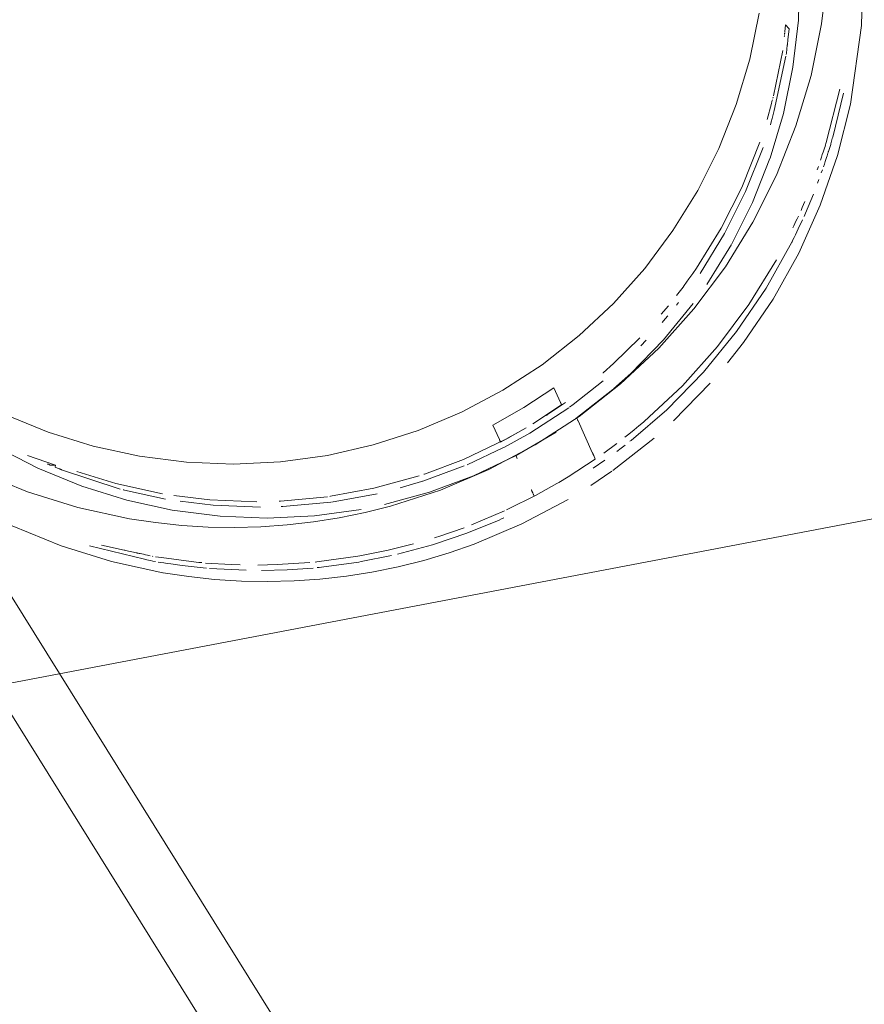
# Model space of a CAD drawing. Extents: x 3503739 to 3504470, y 5375172 to 5375561.
# Tile 50 of 142: x 3504138.911 to 3504139.029, y 5375390.009 to 5375390.146. Entities that reach past the tile are written whole.
import ezdxf

# ---------------------------------------------------------------- set-up
doc = ezdxf.new("R2010")
doc.units = 0
doc.header["$MEASUREMENT"] = 0
doc.layers.add('BHM_WA', color=7, linetype='Continuous')

msp = doc.modelspace()

# ---------------------------------------------------------------- linework, layer by layer
at = {"layer": 'BHM_WA', "color": 254, "linetype": 'Continuous', "lineweight": 9}
for p, q in [((3504139.01833, 5375390.14466), (3504139.01844, 5375390.14564)), ((3504139.01844, 5375390.14564), (3504139.01894, 5375390.1451)), ((3504139.01825, 5375390.14397), (3504139.01826, 5375390.14406)), ((3504139.01826, 5375390.14406), (3504139.01827, 5375390.14415)), ((3504139.01829, 5375390.14431), (3504139.0183, 5375390.14438)), ((3504139.0183, 5375390.14444), (3504139.01831, 5375390.14449)), ((3504139.0183, 5375390.14438), (3504139.0183, 5375390.14444)), ((3504139.01831, 5375390.14449), (3504139.01832, 5375390.14454)), ((3504139.01833, 5375390.14464), (3504139.01833, 5375390.14466)), ((3504139.01833, 5375390.14461), (3504139.01833, 5375390.14464)), ((3504139.01876, 5375390.14355), (3504139.01894, 5375390.1451)), ((3504139.01865, 5375390.14257), (3504139.01866, 5375390.14266)), ((3504139.01866, 5375390.14274), (3504139.01867, 5375390.14281)), ((3504139.01866, 5375390.14266), (3504139.01866, 5375390.14274)), ((3504139.01867, 5375390.14281), (3504139.01868, 5375390.14286)), ((3504139.01868, 5375390.1429), (3504139.01869, 5375390.14292)), ((3504139.01868, 5375390.14286), (3504139.01868, 5375390.1429)), ((3504139.01869, 5375390.14294), (3504139.01875, 5375390.14349)), ((3504139.01869, 5375390.14292), (3504139.01869, 5375390.14294)), ((3504139.01875, 5375390.14349), (3504139.01876, 5375390.14352)), ((3504139.01876, 5375390.14352), (3504139.01876, 5375390.14355)), ((3504139.01852, 5375390.1415), (3504139.01854, 5375390.1417)), ((3504139.01854, 5375390.1417), (3504139.01857, 5375390.14189)), ((3504139.01857, 5375390.14189), (3504139.01859, 5375390.14206)), ((3504139.01859, 5375390.14206), (3504139.0186, 5375390.14221)), ((3504139.0186, 5375390.14221), (3504139.01862, 5375390.14235)), ((3504139.01862, 5375390.14235), (3504139.01863, 5375390.14247)), ((3504139.01863, 5375390.14247), (3504139.01865, 5375390.14257)), ((3504139.02655, 5375390.13609), (3504139.02655, 5375390.13611)), ((3504139.01584, 5375390.13241), (3504139.01645, 5375390.13466)), ((3504139.01645, 5375390.13466), (3504139.01648, 5375390.13475)), ((3504139.01648, 5375390.13475), (3504139.01651, 5375390.13484)), ((3504139.01651, 5375390.13484), (3504139.01653, 5375390.13494)), ((3504139.01653, 5375390.13494), (3504139.01656, 5375390.13505)), ((3504139.01656, 5375390.13505), (3504139.01659, 5375390.13517)), ((3504139.01666, 5375390.13539), (3504139.01669, 5375390.13551)), ((3504139.01665, 5375390.13293), (3504139.01671, 5375390.13312)), ((3504139.01671, 5375390.13312), (3504139.01676, 5375390.13331)), ((3504139.01676, 5375390.13331), (3504139.01681, 5375390.1335)), ((3504139.01681, 5375390.1335), (3504139.01686, 5375390.13368)), ((3504139.01631, 5375390.13167), (3504139.01642, 5375390.13208)), ((3504139.01642, 5375390.13208), (3504139.01646, 5375390.13223)), ((3504139.01646, 5375390.13223), (3504139.01651, 5375390.13239)), ((3504139.01651, 5375390.13239), (3504139.01655, 5375390.13256)), ((3504139.01655, 5375390.13256), (3504139.0166, 5375390.13274)), ((3504139.0166, 5375390.13274), (3504139.01665, 5375390.13293)), ((3504139.02401, 5375390.12886), (3504139.02407, 5375390.12903)), ((3504139.02407, 5375390.12903), (3504139.02411, 5375390.12917)), ((3504139.02443, 5375390.12794), (3504139.02475, 5375390.12893)), ((3504139.02475, 5375390.12893), (3504139.02476, 5375390.12899)), ((3504139.02476, 5375390.12899), (3504139.02497, 5375390.12973)), ((3504139.02497, 5375390.12973), (3504139.025, 5375390.12985)), ((3504139.025, 5375390.12985), (3504139.02503, 5375390.12995)), ((3504139.02357, 5375390.12749), (3504139.02368, 5375390.12783)), ((3504139.02368, 5375390.12783), (3504139.02378, 5375390.12814)), ((3504139.02378, 5375390.12814), (3504139.02387, 5375390.12841)), ((3504139.02387, 5375390.12841), (3504139.02395, 5375390.12865)), ((3504139.02395, 5375390.12865), (3504139.02401, 5375390.12886)), ((3504139.02423, 5375390.12733), (3504139.02429, 5375390.12752)), ((3504139.02429, 5375390.12752), (3504139.02434, 5375390.12768)), ((3504139.02434, 5375390.12768), (3504139.02438, 5375390.1278)), ((3504139.02438, 5375390.1278), (3504139.02441, 5375390.12789)), ((3504139.02441, 5375390.12789), (3504139.02443, 5375390.12794)), ((3504139.02332, 5375390.12671), (3504139.02345, 5375390.12712)), ((3504139.02345, 5375390.12712), (3504139.02357, 5375390.12749)), ((3504139.02373, 5375390.12578), (3504139.02386, 5375390.12617)), ((3504139.02386, 5375390.12617), (3504139.02397, 5375390.12652)), ((3504139.02397, 5375390.12652), (3504139.02407, 5375390.12683)), ((3504139.02407, 5375390.12683), (3504139.02415, 5375390.1271)), ((3504139.02415, 5375390.1271), (3504139.02423, 5375390.12733)), ((3504139.02285, 5375390.12537), (3504139.02302, 5375390.12583)), ((3504139.02343, 5375390.12494), (3504139.02359, 5375390.12537)), ((3504139.02289, 5375390.12348), (3504139.02308, 5375390.12399)), ((3504139.02094, 5375390.12053), (3504139.02111, 5375390.12093)), ((3504139.0212, 5375390.1193), (3504139.02233, 5375390.12197)), ((3504139.02059, 5375390.11969), (3504139.02076, 5375390.12011)), ((3504139.02076, 5375390.12011), (3504139.02094, 5375390.12053)), ((3504139.02101, 5375390.11884), (3504139.0212, 5375390.1193)), ((3504139.01973, 5375390.11785), (3504139.01988, 5375390.11818)), ((3504139.01988, 5375390.11818), (3504139.02005, 5375390.11853)), ((3504139.02005, 5375390.11853), (3504139.02023, 5375390.1189)), ((3504139.02039, 5375390.11752), (3504139.0206, 5375390.11795)), ((3504139.0206, 5375390.11795), (3504139.02081, 5375390.11839)), ((3504139.01945, 5375390.11727), (3504139.01958, 5375390.11754)), ((3504139.01958, 5375390.11754), (3504139.01973, 5375390.11785)), ((3504139.01981, 5375390.11628), (3504139.02, 5375390.11667)), ((3504139.02, 5375390.11667), (3504139.02019, 5375390.11709)), ((3504139.02019, 5375390.11709), (3504139.02039, 5375390.11752)), ((3504139.01932, 5375390.11526), (3504139.01934, 5375390.1153)), ((3504139.01934, 5375390.1153), (3504139.01947, 5375390.11556)), ((3504139.01947, 5375390.11556), (3504139.01963, 5375390.1159)), ((3504139.01963, 5375390.1159), (3504139.01981, 5375390.11628)), ((3504139.00546, 5375390.11087), (3504139.00597, 5375390.11159)), ((3504139.00425, 5375390.10918), (3504139.0049, 5375390.11009)), ((3504139.0049, 5375390.11009), (3504139.00546, 5375390.11087)), ((3504139.00317, 5375390.10777), (3504139.00409, 5375390.10895)), ((3504139.00409, 5375390.10895), (3504139.00425, 5375390.10918)), ((3504139.00105, 5375390.10516), (3504139.00204, 5375390.10632)), ((3504139.00316, 5375390.10641), (3504139.00345, 5375390.10678)), ((3504139.00118, 5375390.10401), (3504139.00159, 5375390.1045)), ((3504139.00159, 5375390.1045), (3504139.00199, 5375390.10495)), ((3504138.99819, 5375390.10073), (3504138.99893, 5375390.10153)), ((3504139.01033, 5375390.09835), (3504139.01254, 5375390.10119)), ((3504138.99293, 5375390.09697), (3504138.99437, 5375390.09827)), ((3504138.9929, 5375390.09694), (3504138.99293, 5375390.09697)), ((3504138.99438, 5375390.0947), (3504138.99678, 5375390.09686)), ((3504138.98602, 5375390.09488), (3504138.98696, 5375390.09281)), ((3504138.98515, 5375390.09112), (3504138.98766, 5375390.09283)), ((3504138.98696, 5375390.09281), (3504138.98697, 5375390.09281)), ((3504138.98697, 5375390.09281), (3504138.98697, 5375390.0928)), ((3504138.98697, 5375390.0928), (3504138.98697, 5375390.09279)), ((3504138.98697, 5375390.09279), (3504138.98698, 5375390.09278)), ((3504138.98698, 5375390.09278), (3504138.98698, 5375390.09277)), ((3504138.98698, 5375390.09277), (3504138.98699, 5375390.09276)), ((3504138.98699, 5375390.09276), (3504138.98699, 5375390.09275)), ((3504138.98699, 5375390.09275), (3504138.987, 5375390.09274)), ((3504138.987, 5375390.09274), (3504138.987, 5375390.09273)), ((3504138.987, 5375390.09273), (3504138.98701, 5375390.09272)), ((3504138.98701, 5375390.09272), (3504138.98701, 5375390.09271)), ((3504138.98701, 5375390.09271), (3504138.98702, 5375390.0927)), ((3504138.98702, 5375390.0927), (3504138.98702, 5375390.09269)), ((3504138.98702, 5375390.09269), (3504138.98702, 5375390.09268)), ((3504138.98702, 5375390.09268), (3504138.98703, 5375390.09267)), ((3504138.98703, 5375390.09267), (3504138.98703, 5375390.09266)), ((3504138.98703, 5375390.09266), (3504138.98704, 5375390.09265)), ((3504138.98703, 5375390.09266), (3504138.98703, 5375390.09266)), ((3504138.98704, 5375390.09265), (3504138.98704, 5375390.09264)), ((3504138.98704, 5375390.09265), (3504138.98704, 5375390.09265)), ((3504138.98704, 5375390.09264), (3504138.98706, 5375390.0926)), ((3504138.98704, 5375390.09264), (3504138.98704, 5375390.09264)), ((3504138.98704, 5375390.09264), (3504138.98704, 5375390.09264)), ((3504138.98706, 5375390.0926), (3504138.98706, 5375390.09259)), ((3504138.98706, 5375390.0926), (3504138.98706, 5375390.0926)), ((3504138.98706, 5375390.09259), (3504138.98707, 5375390.09258)), ((3504138.98706, 5375390.09259), (3504138.98706, 5375390.09259)), ((3504138.98707, 5375390.09258), (3504138.98707, 5375390.09257)), ((3504138.98707, 5375390.09258), (3504138.98707, 5375390.09258)), ((3504138.98707, 5375390.09258), (3504138.98707, 5375390.09258)), ((3504138.98707, 5375390.09257), (3504138.98708, 5375390.09257)), ((3504138.98707, 5375390.09257), (3504138.98707, 5375390.09257)), ((3504138.98708, 5375390.09257), (3504138.98708, 5375390.09256)), ((3504138.98708, 5375390.09256), (3504138.98712, 5375390.09246)), ((3504138.98708, 5375390.09256), (3504138.98708, 5375390.09256)), ((3504138.98708, 5375390.09256), (3504138.98708, 5375390.09256)), ((3504138.98708, 5375390.09256), (3504138.98708, 5375390.09256)), ((3504138.98708, 5375390.09256), (3504138.98708, 5375390.09256)), ((3504138.98824, 5375390.09216), (3504138.98873, 5375390.09253)), ((3504138.985, 5375390.09101), (3504138.98515, 5375390.09112)), ((3504138.98923, 5375390.09063), (3504138.98928, 5375390.09051)), ((3504138.98928, 5375390.09051), (3504138.98929, 5375390.09051)), ((3504138.98929, 5375390.09051), (3504138.98932, 5375390.09042)), ((3504138.98932, 5375390.09042), (3504138.98933, 5375390.09042)), ((3504138.98933, 5375390.09042), (3504138.98933, 5375390.09041)), ((3504138.98933, 5375390.09041), (3504138.98933, 5375390.0904)), ((3504138.98933, 5375390.09041), (3504138.98933, 5375390.09041)), ((3504138.98933, 5375390.0904), (3504138.98934, 5375390.0904)), ((3504138.98934, 5375390.0904), (3504138.98934, 5375390.09039)), ((3504138.98934, 5375390.09039), (3504138.98934, 5375390.09038)), ((3504138.98934, 5375390.09038), (3504138.98935, 5375390.09037)), ((3504138.98935, 5375390.09037), (3504138.98935, 5375390.09036)), ((3504138.98935, 5375390.09036), (3504138.98935, 5375390.09035)), ((3504138.98935, 5375390.09035), (3504138.98936, 5375390.09034)), ((3504138.98936, 5375390.09034), (3504138.98936, 5375390.09033)), ((3504138.98936, 5375390.09033), (3504138.98937, 5375390.09032)), ((3504138.98937, 5375390.09032), (3504138.98937, 5375390.09031)), ((3504138.98937, 5375390.09031), (3504138.98938, 5375390.0903)), ((3504138.97751, 5375390.08962), (3504138.97841, 5375390.08762)), ((3504138.97992, 5375390.088), (3504138.98218, 5375390.08927)), ((3504138.98938, 5375390.0903), (3504138.98939, 5375390.09028)), ((3504138.98939, 5375390.09028), (3504138.98939, 5375390.09027)), ((3504138.98939, 5375390.09027), (3504138.9894, 5375390.09025)), ((3504138.9894, 5375390.09025), (3504138.98941, 5375390.09024)), ((3504138.98941, 5375390.09024), (3504138.98941, 5375390.09023)), ((3504138.98941, 5375390.09023), (3504138.99141, 5375390.08582)), ((3504138.99653, 5375390.0884), (3504138.99726, 5375390.08899)), ((3504138.99726, 5375390.08899), (3504138.99793, 5375390.08955)), ((3504138.99793, 5375390.08955), (3504138.99858, 5375390.09008)), ((3504138.99858, 5375390.09008), (3504138.99865, 5375390.09014)), ((3504138.97841, 5375390.08762), (3504138.97842, 5375390.08762)), ((3504138.97842, 5375390.08762), (3504138.97842, 5375390.08761)), ((3504138.97842, 5375390.08761), (3504138.97842, 5375390.0876)), ((3504138.97842, 5375390.0876), (3504138.97843, 5375390.08759)), ((3504138.97843, 5375390.08759), (3504138.97843, 5375390.08758)), ((3504138.97843, 5375390.08758), (3504138.97844, 5375390.08757)), ((3504138.97844, 5375390.08757), (3504138.97844, 5375390.08756)), ((3504138.97844, 5375390.08756), (3504138.97845, 5375390.08755)), ((3504138.97845, 5375390.08755), (3504138.97845, 5375390.08754)), ((3504138.97935, 5375390.08768), (3504138.9797, 5375390.08788)), ((3504138.9797, 5375390.08788), (3504138.97981, 5375390.08794)), ((3504138.97981, 5375390.08794), (3504138.97992, 5375390.088)), ((3504138.99597, 5375390.08794), (3504138.99653, 5375390.0884)), ((3504138.97845, 5375390.08754), (3504138.97846, 5375390.08753)), ((3504138.97846, 5375390.08753), (3504138.97846, 5375390.08752)), ((3504138.97846, 5375390.08752), (3504138.97847, 5375390.08751)), ((3504138.97847, 5375390.08751), (3504138.97847, 5375390.0875)), ((3504138.97847, 5375390.0875), (3504138.97847, 5375390.08749)), ((3504138.97847, 5375390.08749), (3504138.97848, 5375390.08748)), ((3504138.97848, 5375390.08748), (3504138.97848, 5375390.08747)), ((3504138.97848, 5375390.08748), (3504138.97848, 5375390.08748)), ((3504138.97848, 5375390.08747), (3504138.97849, 5375390.08746)), ((3504138.97848, 5375390.08747), (3504138.97848, 5375390.08747)), ((3504138.97849, 5375390.08746), (3504138.97849, 5375390.08745)), ((3504138.97849, 5375390.08746), (3504138.97849, 5375390.08746)), ((3504138.97849, 5375390.08745), (3504138.97851, 5375390.08741)), ((3504138.97849, 5375390.08745), (3504138.97849, 5375390.08745)), ((3504138.97849, 5375390.08745), (3504138.97849, 5375390.08745)), ((3504138.97851, 5375390.08741), (3504138.97851, 5375390.0874)), ((3504138.97851, 5375390.08741), (3504138.97851, 5375390.08741)), ((3504138.97851, 5375390.0874), (3504138.97852, 5375390.0874)), ((3504138.97852, 5375390.0874), (3504138.97852, 5375390.08739)), ((3504138.97852, 5375390.0874), (3504138.97852, 5375390.0874)), ((3504138.97852, 5375390.08739), (3504138.97852, 5375390.08738)), ((3504138.97852, 5375390.08739), (3504138.97852, 5375390.08739)), ((3504138.97852, 5375390.08739), (3504138.97852, 5375390.08739)), ((3504138.97852, 5375390.08738), (3504138.97853, 5375390.08738)), ((3504138.97852, 5375390.08738), (3504138.97852, 5375390.08738)), ((3504138.97853, 5375390.08738), (3504138.97853, 5375390.08737)), ((3504138.97853, 5375390.08738), (3504138.97853, 5375390.08738)), ((3504138.97853, 5375390.08738), (3504138.97853, 5375390.08738)), ((3504138.97853, 5375390.08737), (3504138.97857, 5375390.08728)), ((3504138.97853, 5375390.08737), (3504138.97853, 5375390.08737)), ((3504138.97897, 5375390.0865), (3504138.97912, 5375390.08657)), ((3504138.99302, 5375390.08571), (3504138.99482, 5375390.08707)), ((3504138.99483, 5375390.08597), (3504138.99543, 5375390.08642)), ((3504138.99543, 5375390.08642), (3504138.99601, 5375390.08685)), ((3504138.99667, 5375390.08738), (3504138.99683, 5375390.0875)), ((3504138.98074, 5375390.08535), (3504138.98086, 5375390.08508)), ((3504138.98086, 5375390.08508), (3504138.98086, 5375390.08507)), ((3504138.98086, 5375390.08507), (3504138.98087, 5375390.08506)), ((3504138.98087, 5375390.08506), (3504138.98087, 5375390.08504)), ((3504138.98087, 5375390.08504), (3504138.98088, 5375390.08503)), ((3504138.98088, 5375390.08503), (3504138.98088, 5375390.08502)), ((3504138.98088, 5375390.08502), (3504138.98089, 5375390.08501)), ((3504138.98089, 5375390.08501), (3504138.9809, 5375390.08499)), ((3504138.9809, 5375390.08499), (3504138.9809, 5375390.08498)), ((3504138.9809, 5375390.08498), (3504138.98091, 5375390.08497)), ((3504138.99141, 5375390.08582), (3504138.99142, 5375390.0858)), ((3504138.99142, 5375390.0858), (3504138.99143, 5375390.08578)), ((3504138.99143, 5375390.08578), (3504138.99144, 5375390.08576)), ((3504138.99144, 5375390.08576), (3504138.99145, 5375390.08573)), ((3504138.99145, 5375390.08573), (3504138.99146, 5375390.0857)), ((3504138.99146, 5375390.0857), (3504138.99148, 5375390.08568)), ((3504138.99148, 5375390.08568), (3504138.99149, 5375390.08565)), ((3504138.99149, 5375390.08565), (3504138.9915, 5375390.08562)), ((3504138.9915, 5375390.08562), (3504138.99152, 5375390.08559)), ((3504138.99152, 5375390.08559), (3504138.99153, 5375390.08556)), ((3504138.99153, 5375390.08556), (3504138.99154, 5375390.08554)), ((3504138.99154, 5375390.08554), (3504138.99155, 5375390.08551)), ((3504138.99155, 5375390.08551), (3504138.99156, 5375390.08549)), ((3504138.99156, 5375390.08549), (3504138.99157, 5375390.08546)), ((3504138.99157, 5375390.08546), (3504138.99158, 5375390.08544)), ((3504138.99158, 5375390.08544), (3504138.99159, 5375390.08542)), ((3504138.99159, 5375390.08542), (3504138.9916, 5375390.08541)), ((3504138.9916, 5375390.08541), (3504138.99161, 5375390.08539)), ((3504138.99161, 5375390.08539), (3504138.99161, 5375390.08538)), ((3504138.99161, 5375390.08538), (3504138.99162, 5375390.08537)), ((3504138.99162, 5375390.08537), (3504138.99162, 5375390.08536)), ((3504138.99162, 5375390.08536), (3504138.99166, 5375390.08526)), ((3504138.99162, 5375390.08536), (3504138.99162, 5375390.08536)), ((3504138.99166, 5375390.08526), (3504138.99167, 5375390.08525)), ((3504138.99167, 5375390.08525), (3504138.99168, 5375390.08524)), ((3504138.99168, 5375390.08524), (3504138.99168, 5375390.08523)), ((3504138.99168, 5375390.08523), (3504138.99169, 5375390.08522)), ((3504138.99169, 5375390.08522), (3504138.99169, 5375390.0852)), ((3504138.99169, 5375390.0852), (3504138.9917, 5375390.08519)), ((3504138.9917, 5375390.08519), (3504138.9917, 5375390.08518)), ((3504138.9917, 5375390.08518), (3504138.99171, 5375390.08517)), ((3504138.9917, 5375390.08518), (3504138.9917, 5375390.08518)), ((3504138.99171, 5375390.08517), (3504138.99171, 5375390.08516)), ((3504138.99171, 5375390.08516), (3504138.99171, 5375390.08515)), ((3504138.99171, 5375390.08515), (3504138.99172, 5375390.08515)), ((3504138.99172, 5375390.08515), (3504138.99172, 5375390.08514)), ((3504138.99172, 5375390.08515), (3504138.99172, 5375390.08515)), ((3504138.99172, 5375390.08514), (3504138.99183, 5375390.0849)), ((3504138.91521, 5375390.08421), (3504138.91523, 5375390.08421)), ((3504138.91523, 5375390.08421), (3504138.91525, 5375390.0842)), ((3504138.91525, 5375390.0842), (3504138.91526, 5375390.0842)), ((3504138.91526, 5375390.0842), (3504138.91527, 5375390.08419)), ((3504138.91527, 5375390.08419), (3504138.91529, 5375390.08418)), ((3504138.91529, 5375390.08418), (3504138.9153, 5375390.08418)), ((3504138.9153, 5375390.08418), (3504138.91531, 5375390.08418)), ((3504138.91531, 5375390.08418), (3504138.91532, 5375390.08417)), ((3504138.91532, 5375390.08417), (3504138.91533, 5375390.08417)), ((3504138.91533, 5375390.08417), (3504138.91534, 5375390.08416)), ((3504138.91533, 5375390.08417), (3504138.91533, 5375390.08417)), ((3504138.91534, 5375390.08416), (3504138.91535, 5375390.08416)), ((3504138.91534, 5375390.08416), (3504138.91534, 5375390.08416)), ((3504138.91535, 5375390.08416), (3504138.9156, 5375390.08406)), ((3504138.91535, 5375390.08416), (3504138.91535, 5375390.08416)), ((3504138.91535, 5375390.08416), (3504138.91535, 5375390.08416)), ((3504138.9156, 5375390.08406), (3504138.91633, 5375390.08404)), ((3504138.9163, 5375390.08377), (3504138.91633, 5375390.08404)), ((3504138.9163, 5375390.08377), (3504138.91684, 5375390.08355)), ((3504138.91684, 5375390.08355), (3504138.91685, 5375390.08354)), ((3504138.91685, 5375390.08354), (3504138.91687, 5375390.08354)), ((3504138.91687, 5375390.08354), (3504138.91689, 5375390.08353)), ((3504138.91689, 5375390.08353), (3504138.91691, 5375390.08352)), ((3504138.91691, 5375390.08352), (3504138.91694, 5375390.08351)), ((3504138.91694, 5375390.08351), (3504138.91697, 5375390.0835)), ((3504138.91697, 5375390.0835), (3504138.91701, 5375390.08348)), ((3504138.91701, 5375390.08348), (3504138.91705, 5375390.08346)), ((3504138.91705, 5375390.08346), (3504138.91709, 5375390.08345)), ((3504138.91709, 5375390.08345), (3504138.91714, 5375390.08343)), ((3504138.91714, 5375390.08343), (3504138.91719, 5375390.0834)), ((3504138.99152, 5375390.08361), (3504138.99315, 5375390.08473)), ((3504138.96784, 5375390.08276), (3504138.96793, 5375390.08279)), ((3504138.98672, 5375390.0816), (3504138.98805, 5375390.08242)), ((3504138.99119, 5375390.08119), (3504138.99416, 5375390.08321)), ((3504138.99427, 5375390.08329), (3504138.9943, 5375390.08331)), ((3504138.96453, 5375390.08085), (3504138.96754, 5375390.08174)), ((3504138.96754, 5375390.08174), (3504138.96766, 5375390.08178)), ((3504138.92579, 5375390.08059), (3504138.92589, 5375390.08057)), ((3504138.92589, 5375390.08057), (3504138.92599, 5375390.08054)), ((3504138.95472, 5375390.07967), (3504138.95481, 5375390.07968)), ((3504138.98288, 5375390.0806), (3504138.98289, 5375390.08058)), ((3504138.98289, 5375390.08058), (3504138.9829, 5375390.08056)), ((3504138.9829, 5375390.08056), (3504138.98291, 5375390.08054)), ((3504138.98291, 5375390.08054), (3504138.98292, 5375390.08051)), ((3504138.98292, 5375390.08051), (3504138.98294, 5375390.08048)), ((3504138.98294, 5375390.08048), (3504138.98295, 5375390.08045)), ((3504138.98295, 5375390.08045), (3504138.98296, 5375390.08043)), ((3504138.98296, 5375390.08043), (3504138.98297, 5375390.0804)), ((3504138.98297, 5375390.0804), (3504138.98299, 5375390.08037)), ((3504138.98299, 5375390.08037), (3504138.983, 5375390.08034)), ((3504138.983, 5375390.08034), (3504138.98301, 5375390.08032)), ((3504138.98301, 5375390.08032), (3504138.98302, 5375390.08029)), ((3504138.98302, 5375390.08029), (3504138.98303, 5375390.08027)), ((3504138.98303, 5375390.08027), (3504138.98304, 5375390.08025)), ((3504138.98304, 5375390.08025), (3504138.98305, 5375390.08023)), ((3504138.98305, 5375390.08023), (3504138.98306, 5375390.08021)), ((3504138.98306, 5375390.08021), (3504138.98307, 5375390.08019)), ((3504138.98307, 5375390.08019), (3504138.98307, 5375390.08018)), ((3504138.98307, 5375390.08018), (3504138.98308, 5375390.08017)), ((3504138.98308, 5375390.08017), (3504138.98308, 5375390.08016)), ((3504138.98308, 5375390.08016), (3504138.98309, 5375390.08015)), ((3504138.98309, 5375390.08015), (3504138.98309, 5375390.08014)), ((3504138.98309, 5375390.08014), (3504138.98313, 5375390.08004)), ((3504138.98309, 5375390.08014), (3504138.98309, 5375390.08014)), ((3504138.98313, 5375390.08004), (3504138.98314, 5375390.08003)), ((3504138.98314, 5375390.08003), (3504138.98315, 5375390.08001)), ((3504138.98315, 5375390.08001), (3504138.98315, 5375390.08)), ((3504138.98315, 5375390.08), (3504138.98316, 5375390.07999)), ((3504138.98316, 5375390.07999), (3504138.98316, 5375390.07998)), ((3504138.98316, 5375390.07998), (3504138.98317, 5375390.07997)), ((3504138.98317, 5375390.07997), (3504138.98317, 5375390.07996)), ((3504138.98317, 5375390.07997), (3504138.98317, 5375390.07997)), ((3504138.98317, 5375390.07996), (3504138.98318, 5375390.07995)), ((3504138.98318, 5375390.07995), (3504138.98318, 5375390.07994)), ((3504138.98318, 5375390.07994), (3504138.98318, 5375390.07993)), ((3504138.98318, 5375390.07994), (3504138.98318, 5375390.07994)), ((3504138.98318, 5375390.07994), (3504138.98318, 5375390.07994)), ((3504138.98318, 5375390.07993), (3504138.98329, 5375390.07969)), ((3504138.98318, 5375390.07993), (3504138.98318, 5375390.07993)), ((3504138.94762, 5375390.07901), (3504138.94769, 5375390.07901)), ((3504138.94769, 5375390.07901), (3504138.94777, 5375390.07901)), ((3504138.94777, 5375390.07901), (3504138.94782, 5375390.07901)), ((3504138.9479, 5375390.07825), (3504138.94801, 5375390.07825)), ((3504138.94801, 5375390.07825), (3504138.94813, 5375390.07825)), ((3504138.9794, 5375390.07778), (3504138.97969, 5375390.07791)), ((3504138.97871, 5375390.07651), (3504138.97903, 5375390.07665)), ((3504138.97839, 5375390.07636), (3504138.97871, 5375390.07651)), ((3504138.96935, 5375390.07389), (3504138.96962, 5375390.07397)), ((3504138.96962, 5375390.07397), (3504138.96996, 5375390.07407)), ((3504138.92276, 5375390.07285), (3504138.92597, 5375390.07215)), ((3504138.96905, 5375390.07291), (3504138.96934, 5375390.073)), ((3504138.92597, 5375390.07215), (3504138.92605, 5375390.07213)), ((3504138.92605, 5375390.07213), (3504138.92615, 5375390.07211)), ((3504138.92615, 5375390.07211), (3504138.92766, 5375390.07178)), ((3504138.92766, 5375390.07178), (3504138.9277, 5375390.07177)), ((3504138.9277, 5375390.07177), (3504138.92778, 5375390.07175)), ((3504138.92778, 5375390.07175), (3504138.92789, 5375390.07173)), ((3504138.92789, 5375390.07173), (3504138.92803, 5375390.0717)), ((3504138.92803, 5375390.0717), (3504138.9282, 5375390.07166)), ((3504138.9282, 5375390.07166), (3504138.9284, 5375390.07162)), ((3504138.9284, 5375390.07162), (3504138.92864, 5375390.07157)), ((3504138.92864, 5375390.07157), (3504138.92891, 5375390.07151)), ((3504138.92891, 5375390.07151), (3504138.92922, 5375390.07144)), ((3504138.92922, 5375390.07144), (3504138.92957, 5375390.07136)), ((3504138.92993, 5375390.07129), (3504138.92995, 5375390.07128)), ((3504138.93034, 5375390.07122), (3504138.93075, 5375390.07116)), ((3504138.93075, 5375390.07116), (3504138.93119, 5375390.0711)), ((3504138.95864, 5375390.0713), (3504138.95891, 5375390.07134)), ((3504138.92879, 5375390.07088), (3504138.92895, 5375390.07085)), ((3504138.92895, 5375390.07085), (3504138.92914, 5375390.07081)), ((3504138.92914, 5375390.07081), (3504138.92937, 5375390.07076)), ((3504138.92937, 5375390.07076), (3504138.92964, 5375390.0707)), ((3504138.92964, 5375390.0707), (3504138.92995, 5375390.07063)), ((3504138.92995, 5375390.07063), (3504138.93031, 5375390.07055)), ((3504138.93068, 5375390.07049), (3504138.93107, 5375390.07043)), ((3504138.93107, 5375390.07043), (3504138.9315, 5375390.07036)), ((3504138.9315, 5375390.07036), (3504138.93197, 5375390.0703)), ((3504138.93197, 5375390.0703), (3504138.93246, 5375390.07022)), ((3504138.93246, 5375390.07022), (3504138.93404, 5375390.06999)), ((3504138.93404, 5375390.06999), (3504138.93701, 5375390.06967)), ((3504138.93601, 5375390.07048), (3504138.9364, 5375390.07044)), ((3504138.9364, 5375390.07044), (3504138.9368, 5375390.0704)), ((3504138.93701, 5375390.06967), (3504138.93744, 5375390.06963)), ((3504138.9373, 5375390.07034), (3504138.94093, 5375390.07012)), ((3504138.94093, 5375390.07012), (3504138.94217, 5375390.0701)), ((3504138.94466, 5375390.07005), (3504138.94736, 5375390.07012)), ((3504138.95264, 5375390.07048), (3504138.95291, 5375390.07051)), ((3504138.95293, 5375390.0697), (3504138.95323, 5375390.06974)), ((3504138.95323, 5375390.06974), (3504138.95355, 5375390.06977)), ((3504138.95877, 5375390.07049), (3504138.95907, 5375390.07054)), ((3504138.93134, 5375390.06899), (3504138.9314, 5375390.06898))]:
    msp.add_line(p, q, dxfattribs=at)
for points in [[(3504139.0257, 5375390.12738, 0), (3504139.02572, 5375390.12744, 0), (3504139.0267, 5375390.131, 0), (3504139.0275, 5375390.13454, 0), (3504139.02753, 5375390.13467, 0), (3504139.02818, 5375390.13824, 0), (3504139.02903, 5375390.14558, 0), (3504139.02923, 5375390.15298, 0), (3504139.0288, 5375390.16037, 0), (3504139.02772, 5375390.16771, 0), (3504139.02601, 5375390.17493, 0), (3504139.02368, 5375390.18198, 0), (3504139.02076, 5375390.18881, 0), (3504139.01725, 5375390.19536, 0), (3504139.01319, 5375390.20159, 0), (3504139.00862, 5375390.20744, 0)], [(3504138.9163, 5375389.34214, 0), (3504139.60391, 5375389.47326, 0), (3504139.47279, 5375390.16087, 0), (3504138.78518, 5375390.02975, 0), (3504139.47279, 5375390.16087, 0), (3504139.60391, 5375389.47326, 0), (3504138.9163, 5375389.34214, 0), (3504138.78518, 5375390.02975, 0), (3504138.9163, 5375389.34214, 0)], [(3504138.9163, 5375389.34214, 0), (3504139.60391, 5375389.47326, 0), (3504139.47279, 5375390.16087, 0), (3504138.78518, 5375390.02975, 0), (3504138.9163, 5375389.34214, 0), (3504139.60391, 5375389.47326, 0), (3504139.47279, 5375390.16087, 0), (3504138.78518, 5375390.02975, 0), (3504138.9163, 5375389.34214, 0)], [(3504139.01626, 5375390.12699, 0), (3504139.01628, 5375390.12705, 0), (3504139.01727, 5375390.13014, 0), (3504139.01813, 5375390.13326, 0), (3504139.01816, 5375390.13338, 0), (3504139.01888, 5375390.13655, 0), (3504139.01946, 5375390.13974, 0), (3504139.02022, 5375390.14632, 0), (3504139.0204, 5375390.15294, 0), (3504139.02001, 5375390.15956, 0)], [(3504139.02432, 5375390.15315, 0), (3504139.02347, 5375390.1458, 0), (3504139.02281, 5375390.14217, 0), (3504139.02199, 5375390.13857, 0), (3504139.02102, 5375390.13501, 0), (3504139.01988, 5375390.1315, 0), (3504139.0186, 5375390.12804, 0), (3504139.01717, 5375390.12464, 0), (3504139.01559, 5375390.12132, 0), (3504139.01387, 5375390.11806, 0), (3504139.01201, 5375390.11489, 0), (3504139.01001, 5375390.1118, 0), (3504139.00788, 5375390.10881, 0), (3504139.00562, 5375390.10591, 0), (3504139.00323, 5375390.10312, 0), (3504139.00072, 5375390.10043, 0), (3504138.9981, 5375390.09786, 0), (3504138.99537, 5375390.09541, 0), (3504138.99253, 5375390.09308, 0), (3504138.98959, 5375390.09087, 0), (3504138.98956, 5375390.09085, 0), (3504138.98655, 5375390.08879, 0), (3504138.98344, 5375390.08687, 0), (3504138.98024, 5375390.08507, 0), (3504138.97696, 5375390.08342, 0), (3504138.97361, 5375390.08192, 0), (3504138.9702, 5375390.08056, 0), (3504138.96672, 5375390.07935, 0), (3504138.9632, 5375390.0783, 0), (3504138.95964, 5375390.07741, 0), (3504138.95603, 5375390.07667, 0), (3504138.9524, 5375390.07609, 0), (3504138.94874, 5375390.07567, 0), (3504138.94507, 5375390.07542, 0), (3504138.94138, 5375390.07532, 0), (3504138.9377, 5375390.07538, 0), (3504138.93402, 5375390.07561, 0), (3504138.93035, 5375390.076, 0), (3504138.9267, 5375390.07655, 0), (3504138.91948, 5375390.07812, 0), (3504138.91241, 5375390.08031, 0), (3504138.90556, 5375390.08312, 0)], [(3504138.90917, 5375390.09118, 0), (3504138.9153, 5375390.08866, 0), (3504138.92163, 5375390.0867, 0), (3504138.92809, 5375390.08529, 0), (3504138.93136, 5375390.0848, 0), (3504138.93465, 5375390.08445, 0), (3504138.93794, 5375390.08425, 0), (3504138.94124, 5375390.08419, 0), (3504138.94454, 5375390.08428, 0), (3504138.94783, 5375390.08451, 0), (3504138.95111, 5375390.08489, 0), (3504138.95436, 5375390.0854, 0), (3504138.95759, 5375390.08606, 0), (3504138.96078, 5375390.08687, 0), (3504138.96393, 5375390.08781, 0), (3504138.96704, 5375390.08889, 0), (3504138.9701, 5375390.0901, 0), (3504138.9731, 5375390.09145, 0), (3504138.97604, 5375390.09293, 0), (3504138.9789, 5375390.09454, 0), (3504138.98168, 5375390.09626, 0), (3504138.98439, 5375390.0981, 0), (3504138.98441, 5375390.09812, 0), (3504138.98704, 5375390.10009, 0), (3504138.98959, 5375390.10218, 0), (3504138.99203, 5375390.10438, 0), (3504138.99438, 5375390.10668, 0), (3504138.99662, 5375390.10908, 0), (3504138.99876, 5375390.11158, 0), (3504139.00079, 5375390.11418, 0), (3504139.00269, 5375390.11686, 0), (3504139.00449, 5375390.11963, 0), (3504139.00615, 5375390.12247, 0), (3504139.0077, 5375390.12538, 0), (3504139.00911, 5375390.12836, 0), (3504139.01039, 5375390.1314, 0), (3504139.01154, 5375390.1345, 0), (3504139.01255, 5375390.13764, 0), (3504139.01342, 5375390.14083, 0), (3504139.01416, 5375390.14405, 0), (3504139.01475, 5375390.1473, 0)], [(3504138.86577, 5375390.14667, 0), (3504138.8673, 5375390.1402, 0), (3504138.86939, 5375390.13389, 0), (3504138.87201, 5375390.12777, 0), (3504138.87515, 5375390.1219, 0), (3504139.12655, 5375389.71802, 0)], [(3504139.01829, 5375390.14431, 0), (3504139.01828, 5375390.14424, 0), (3504139.01827, 5375390.14415, 0)], [(3504139.01832, 5375390.14454, 0), (3504139.01832, 5375390.14458, 0), (3504139.01833, 5375390.14461, 0)], [(3504139.01674, 5375390.13574, 0), (3504139.01744, 5375390.13882, 0), (3504139.01803, 5375390.14204, 0), (3504139.01825, 5375390.14397, 0)], [(3504139.01686, 5375390.13368, 0), (3504139.01691, 5375390.13386, 0), (3504139.01717, 5375390.13481, 0), (3504139.01719, 5375390.1349, 0), (3504139.01791, 5375390.13808, 0), (3504139.01849, 5375390.14128, 0)], [(3504139.01849, 5375390.14128, 0), (3504139.0185, 5375390.14128, 0), (3504139.01852, 5375390.1415, 0)], [(3504139.02411, 5375390.12917, 0), (3504139.02428, 5375390.12969, 0), (3504139.02429, 5375390.12974, 0), (3504139.02527, 5375390.1333, 0), (3504139.02604, 5375390.13667, 0)], [(3504139.02503, 5375390.12995, 0), (3504139.02574, 5375390.13255, 0), (3504139.02655, 5375390.13609, 0)], [(3504139.02604, 5375390.13667, 0), (3504139.02652, 5375390.13614, 0), (3504139.02655, 5375390.13611, 0)], [(3504139.01659, 5375390.13517, 0), (3504139.01663, 5375390.13528, 0), (3504139.01666, 5375390.13539, 0)], [(3504139.01669, 5375390.13551, 0), (3504139.0167, 5375390.13556, 0), (3504139.01671, 5375390.13562, 0)], [(3504139.01674, 5375390.13574, 0), (3504139.01672, 5375390.13564, 0), (3504139.01671, 5375390.13562, 0)], [(3504139.00647, 5375390.11088, 0), (3504139.00649, 5375390.11092, 0), (3504139.00826, 5375390.11365, 0), (3504139.0099, 5375390.11645, 0), (3504139.00992, 5375390.11649, 0), (3504139.00995, 5375390.11653, 0), (3504139.01146, 5375390.1194, 0), (3504139.01285, 5375390.12234, 0), (3504139.01288, 5375390.12238, 0), (3504139.01289, 5375390.12243, 0), (3504139.01415, 5375390.12543, 0), (3504139.01529, 5375390.12848, 0), (3504139.0153, 5375390.12852, 0), (3504139.01531, 5375390.12857, 0), (3504139.01631, 5375390.13167, 0)], [(3504139.0124, 5375390.12313, 0), (3504139.01242, 5375390.12317, 0), (3504139.01368, 5375390.12617, 0), (3504139.01482, 5375390.12923, 0), (3504139.01483, 5375390.12927, 0), (3504139.01484, 5375390.12931, 0), (3504139.01584, 5375390.13241, 0)], [(3504139.01092, 5375390.11502, 0), (3504139.01243, 5375390.11787, 0), (3504139.01382, 5375390.1208, 0), (3504139.01384, 5375390.12085, 0), (3504139.01386, 5375390.12091, 0), (3504139.01512, 5375390.1239, 0), (3504139.01625, 5375390.12693, 0), (3504139.01626, 5375390.12699, 0)], [(3504139.01668, 5375390.10727, 0), (3504139.01672, 5375390.10733, 0), (3504139.01858, 5375390.1105, 0), (3504139.02027, 5375390.11369, 0), (3504139.0203, 5375390.11375, 0), (3504139.02188, 5375390.11708, 0), (3504139.02329, 5375390.12041, 0), (3504139.02331, 5375390.12048, 0), (3504139.02459, 5375390.12393, 0), (3504139.0257, 5375390.12738, 0)], [(3504139.02302, 5375390.12583, 0), (3504139.02316, 5375390.12623, 0), (3504139.02318, 5375390.12626, 0), (3504139.02332, 5375390.12671, 0)], [(3504139.02111, 5375390.12093, 0), (3504139.02186, 5375390.12273, 0), (3504139.02188, 5375390.12277, 0), (3504139.02285, 5375390.12537, 0)], [(3504139.02308, 5375390.12399, 0), (3504139.02326, 5375390.12448, 0), (3504139.02343, 5375390.12494, 0)], [(3504139.02359, 5375390.12537, 0), (3504139.02363, 5375390.12548, 0), (3504139.02373, 5375390.12578, 0)], [(3504139.02233, 5375390.12197, 0), (3504139.02235, 5375390.12202, 0), (3504139.02289, 5375390.12348, 0)], [(3504139.00598, 5375390.11159, 0), (3504139.006, 5375390.11163, 0), (3504139.00602, 5375390.11167, 0), (3504139.00779, 5375390.1144, 0), (3504139.00943, 5375390.1172, 0), (3504139.00945, 5375390.11724, 0), (3504139.00947, 5375390.11728, 0), (3504139.01099, 5375390.12015, 0), (3504139.01239, 5375390.12309, 0), (3504139.0124, 5375390.12313, 0)], [(3504139.02023, 5375390.1189, 0), (3504139.02041, 5375390.11928, 0), (3504139.02045, 5375390.11938, 0), (3504139.02059, 5375390.11969, 0)], [(3504138.86694, 5375390.11861, 0), (3504138.86757, 5375390.11743, 0), (3504139.11897, 5375389.71354, 0)], [(3504139.02081, 5375390.11839, 0), (3504139.02092, 5375390.11862, 0), (3504139.02101, 5375390.11884, 0)], [(3504139.01715, 5375390.11279, 0), (3504139.01885, 5375390.11601, 0), (3504139.01887, 5375390.11605, 0), (3504139.01945, 5375390.11727, 0)], [(3504139.01573, 5375390.10882, 0), (3504139.01576, 5375390.10887, 0), (3504139.01762, 5375390.11204, 0), (3504139.01932, 5375390.11525, 0), (3504139.01932, 5375390.11526, 0)], [(3504139.0074, 5375390.1093, 0), (3504139.00744, 5375390.10935, 0), (3504139.00747, 5375390.1094, 0), (3504139.00923, 5375390.11212, 0), (3504139.01086, 5375390.1149, 0), (3504139.01089, 5375390.11496, 0), (3504139.01092, 5375390.11502, 0)], [(3504138.99865, 5375390.09014, 0), (3504139.00135, 5375390.09256, 0), (3504139.00138, 5375390.09259, 0), (3504139.004, 5375390.09516, 0), (3504139.00648, 5375390.09781, 0), (3504139.00651, 5375390.09785, 0), (3504139.0089, 5375390.10064, 0), (3504139.01113, 5375390.1035, 0), (3504139.01116, 5375390.10354, 0), (3504139.01329, 5375390.10653, 0), (3504139.01526, 5375390.10958, 0), (3504139.01529, 5375390.10962, 0), (3504139.01715, 5375390.11279, 0)], [(3504139.00345, 5375390.10678, 0), (3504139.00456, 5375390.1082, 0), (3504139.00644, 5375390.11084, 0), (3504139.00647, 5375390.11088, 0)], [(3504138.99678, 5375390.09686, 0), (3504138.99909, 5375390.09912, 0), (3504138.99913, 5375390.09916, 0), (3504138.99917, 5375390.09921, 0), (3504139.00137, 5375390.10157, 0), (3504139.00347, 5375390.10402, 0), (3504139.00351, 5375390.10407, 0), (3504139.00354, 5375390.10412, 0), (3504139.00553, 5375390.10667, 0), (3504139.0074, 5375390.1093, 0)], [(3504138.99683, 5375390.0875, 0), (3504138.99912, 5375390.08939, 0), (3504139.00181, 5375390.0918, 0), (3504139.00185, 5375390.09184, 0), (3504139.00447, 5375390.09441, 0), (3504139.00694, 5375390.09706, 0), (3504139.00698, 5375390.09709, 0), (3504139.00936, 5375390.09989, 0), (3504139.01159, 5375390.10274, 0), (3504139.01163, 5375390.10279, 0), (3504139.01376, 5375390.10578, 0), (3504139.01573, 5375390.10882, 0)], [(3504139.00317, 5375390.10777, 0), (3504139.00209, 5375390.10639, 0), (3504139.00207, 5375390.10635, 0), (3504139.00204, 5375390.10632, 0)], [(3504139.01254, 5375390.10119, 0), (3504139.01259, 5375390.10124, 0), (3504139.01472, 5375390.10424, 0), (3504139.01668, 5375390.10727, 0)], [(3504139.00199, 5375390.10495, 0), (3504139.00251, 5375390.10556, 0), (3504139.00254, 5375390.1056, 0), (3504139.00257, 5375390.10564, 0), (3504139.00316, 5375390.10641, 0)], [(3504138.99806, 5375390.10185, 0), (3504138.99993, 5375390.10385, 0), (3504139.00105, 5375390.10516, 0)], [(3504138.99893, 5375390.10153, 0), (3504139.0004, 5375390.1031, 0), (3504139.00118, 5375390.10401, 0)], [(3504138.99437, 5375390.09827, 0), (3504138.99534, 5375390.09914, 0), (3504138.99766, 5375390.10141, 0), (3504138.99769, 5375390.10144, 0), (3504138.99772, 5375390.10148, 0), (3504138.99806, 5375390.10185, 0)], [(3504138.99628, 5375390.09885, 0), (3504138.99813, 5375390.10066, 0), (3504138.99816, 5375390.10069, 0), (3504138.99819, 5375390.10073, 0)], [(3504138.99292, 5375390.09582, 0), (3504138.99333, 5375390.09616, 0), (3504138.99337, 5375390.09619, 0), (3504138.9934, 5375390.09623, 0), (3504138.99581, 5375390.09839, 0), (3504138.99628, 5375390.09885, 0)], [(3504139.00276, 5375390.09025, 0), (3504139.00281, 5375390.0903, 0), (3504139.00543, 5375390.09287, 0), (3504139.00789, 5375390.0955, 0), (3504139.00794, 5375390.09555, 0), (3504139.01033, 5375390.09835, 0)], [(3504138.98873, 5375390.09253, 0), (3504138.99083, 5375390.0941, 0), (3504138.99292, 5375390.09582, 0)], [(3504138.98993, 5375390.09453, 0), (3504138.99036, 5375390.09485, 0), (3504138.99286, 5375390.09691, 0), (3504138.9929, 5375390.09694, 0)], [(3504138.98185, 5375390.09212, 0), (3504138.98355, 5375390.09321, 0), (3504138.98356, 5375390.09322, 0), (3504138.98359, 5375390.09324, 0), (3504138.98602, 5375390.09488, 0)], [(3504138.98993, 5375390.09453, 0), (3504138.98776, 5375390.09291, 0), (3504138.98773, 5375390.09288, 0)], [(3504138.98912, 5375390.09056, 0), (3504138.98917, 5375390.0906, 0), (3504138.98922, 5375390.09063, 0), (3504138.9918, 5375390.09257, 0), (3504138.99429, 5375390.09462, 0), (3504138.99434, 5375390.09466, 0), (3504138.99438, 5375390.0947, 0)], [(3504138.97751, 5375390.08962, 0), (3504138.97795, 5375390.08986, 0), (3504138.97797, 5375390.08987, 0), (3504138.9808, 5375390.09149, 0), (3504138.98185, 5375390.09212, 0)], [(3504138.97912, 5375390.08657, 0), (3504138.97927, 5375390.08665, 0), (3504138.97978, 5375390.08691, 0), (3504138.97983, 5375390.08693, 0), (3504138.98265, 5375390.08852, 0), (3504138.98424, 5375390.0895, 0), (3504138.98539, 5375390.09021, 0), (3504138.98541, 5375390.09022, 0), (3504138.98547, 5375390.09027, 0), (3504138.98813, 5375390.09208, 0), (3504138.98816, 5375390.0921, 0), (3504138.9882, 5375390.09213, 0), (3504138.98824, 5375390.09216, 0)], [(3504138.98309, 5375390.08983, 0), (3504138.98493, 5375390.09097, 0), (3504138.98495, 5375390.09098, 0), (3504138.985, 5375390.09101, 0), (3504138.98712, 5375390.09246, 0)], [(3504138.98766, 5375390.09283, 0), (3504138.98769, 5375390.09285, 0), (3504138.98773, 5375390.09288, 0)], [(3504138.97481, 5375390.08254, 0), (3504138.97486, 5375390.08256, 0), (3504138.97781, 5375390.08389, 0), (3504138.98074, 5375390.08537, 0), (3504138.9808, 5375390.0854, 0), (3504138.98361, 5375390.08697, 0), (3504138.98634, 5375390.08866, 0), (3504138.98637, 5375390.08868, 0), (3504138.98644, 5375390.08873, 0), (3504138.98909, 5375390.09054, 0), (3504138.98912, 5375390.09056, 0)], [(3504138.98218, 5375390.08927, 0), (3504138.98493, 5375390.09097, 0), (3504138.98495, 5375390.09098, 0), (3504138.985, 5375390.09101, 0)], [(3504138.90235, 5375390.09019, 0), (3504138.90797, 5375390.08665, 0), (3504138.91388, 5375390.08361, 0), (3504138.92001, 5375390.0811, 0), (3504138.92634, 5375390.07913, 0), (3504138.93268, 5375390.07775, 0), (3504138.93274, 5375390.07774, 0), (3504138.9328, 5375390.07773, 0), (3504138.93607, 5375390.07724, 0), (3504138.93613, 5375390.07723, 0), (3504138.93936, 5375390.07689, 0)], [(3504138.97857, 5375390.08728, 0), (3504138.97932, 5375390.08766, 0), (3504138.97935, 5375390.08768, 0), (3504138.98218, 5375390.08927, 0), (3504138.98309, 5375390.08983, 0)], [(3504138.9943, 5375390.08331, 0), (3504138.99718, 5375390.08547, 0), (3504138.99724, 5375390.08551, 0), (3504139.00008, 5375390.08784, 0), (3504139.00276, 5375390.09025, 0)], [(3504138.96793, 5375390.08279, 0), (3504138.97032, 5375390.08362, 0), (3504138.97338, 5375390.08483, 0), (3504138.97342, 5375390.08485, 0), (3504138.97399, 5375390.08511, 0), (3504138.97638, 5375390.08618, 0), (3504138.97932, 5375390.08766, 0), (3504138.97935, 5375390.08768, 0)], [(3504138.99482, 5375390.08707, 0), (3504138.99577, 5375390.08778, 0), (3504138.99581, 5375390.08781, 0), (3504138.99597, 5375390.08794, 0)], [(3504138.97389, 5375390.0841, 0), (3504138.97685, 5375390.08543, 0), (3504138.97897, 5375390.0865, 0)], [(3504138.99601, 5375390.08685, 0), (3504138.99623, 5375390.08702, 0), (3504138.99628, 5375390.08705, 0), (3504138.99667, 5375390.08738, 0)], [(3504138.91241, 5375390.08541, 0), (3504138.91287, 5375390.08523, 0), (3504138.91633, 5375390.08404, 0)], [(3504138.91241, 5375390.08541, 0), (3504138.91292, 5375390.08515, 0), (3504138.91521, 5375390.08421, 0)], [(3504138.98288, 5375390.0806, 0), (3504138.98262, 5375390.08118, 0), (3504138.98091, 5375390.08497, 0)], [(3504138.98805, 5375390.08242, 0), (3504138.98978, 5375390.0835, 0), (3504138.99183, 5375390.0849, 0)], [(3504138.99284, 5375390.08558, 0), (3504138.99278, 5375390.08554, 0), (3504138.99276, 5375390.08553, 0), (3504138.99059, 5375390.08405, 0)], [(3504138.99284, 5375390.08558, 0), (3504138.99287, 5375390.08561, 0), (3504138.99302, 5375390.08571, 0)], [(3504138.99315, 5375390.08473, 0), (3504138.99322, 5375390.08477, 0), (3504138.99324, 5375390.08479, 0), (3504138.99331, 5375390.08483, 0), (3504138.99334, 5375390.08485, 0), (3504138.99483, 5375390.08597, 0)], [(3504138.91633, 5375390.08404, 0), (3504138.91862, 5375390.08334, 0), (3504138.91931, 5375390.08317, 0)], [(3504138.96773, 5375390.0818, 0), (3504138.97079, 5375390.08287, 0), (3504138.97349, 5375390.08394, 0), (3504138.97385, 5375390.08408, 0), (3504138.97389, 5375390.0841, 0)], [(3504138.9872, 5375390.0819, 0), (3504138.98978, 5375390.0835, 0), (3504138.99059, 5375390.08405, 0)], [(3504138.98928, 5375390.08214, 0), (3504138.99025, 5375390.08274, 0), (3504138.99152, 5375390.08361, 0)], [(3504138.91719, 5375390.0834, 0), (3504138.91905, 5375390.08264, 0), (3504138.92538, 5375390.08068, 0), (3504138.92579, 5375390.08059, 0)], [(3504138.92477, 5375390.08147, 0), (3504138.92473, 5375390.08149, 0), (3504138.92469, 5375390.0815, 0), (3504138.91931, 5375390.08317, 0)], [(3504138.95481, 5375390.07968, 0), (3504138.95764, 5375390.08014, 0), (3504138.96087, 5375390.0808, 0), (3504138.96091, 5375390.08081, 0), (3504138.96147, 5375390.08095, 0), (3504138.96406, 5375390.0816, 0), (3504138.96721, 5375390.08254, 0), (3504138.96725, 5375390.08255, 0), (3504138.96784, 5375390.08276, 0)], [(3504138.96235, 5375390.07852, 0), (3504138.96549, 5375390.0793, 0), (3504138.96864, 5375390.08024, 0), (3504138.9687, 5375390.08027, 0), (3504138.97175, 5375390.08132, 0), (3504138.97481, 5375390.08254, 0)], [(3504138.98607, 5375390.08022, 0), (3504138.98709, 5375390.0808, 0), (3504138.98714, 5375390.08082, 0), (3504138.98719, 5375390.08085, 0), (3504138.98928, 5375390.08214, 0)], [(3504138.99416, 5375390.08321, 0), (3504138.99419, 5375390.08323, 0), (3504138.99427, 5375390.08329, 0)], [(3504138.92477, 5375390.08147, 0), (3504138.92491, 5375390.08143, 0), (3504138.93129, 5375390.08004, 0), (3504138.93133, 5375390.08003, 0), (3504138.93137, 5375390.08002, 0), (3504138.93289, 5375390.0798, 0)], [(3504138.95331, 5375390.0681, 0), (3504138.95338, 5375390.06811, 0), (3504138.95345, 5375390.06811, 0), (3504138.95704, 5375390.06852, 0), (3504138.9606, 5375390.06909, 0), (3504138.96067, 5375390.0691, 0), (3504138.96074, 5375390.06911, 0), (3504138.96428, 5375390.06983, 0), (3504138.96777, 5375390.07071, 0), (3504138.96784, 5375390.07072, 0), (3504138.96791, 5375390.07074, 0), (3504138.97137, 5375390.07177, 0), (3504138.97477, 5375390.07296, 0), (3504138.97484, 5375390.07298, 0), (3504138.9749, 5375390.073, 0), (3504138.97825, 5375390.07433, 0), (3504138.98154, 5375390.07581, 0), (3504138.9816, 5375390.07583, 0), (3504138.98167, 5375390.07586, 0), (3504138.98488, 5375390.07748, 0), (3504138.98803, 5375390.07924, 0), (3504138.98809, 5375390.07927, 0), (3504138.98815, 5375390.07931, 0), (3504138.99119, 5375390.08119, 0)], [(3504138.95496, 5375390.07888, 0), (3504138.95811, 5375390.07938, 0), (3504138.96134, 5375390.08004, 0), (3504138.96138, 5375390.08006, 0), (3504138.9614, 5375390.08006, 0), (3504138.96453, 5375390.08085, 0)], [(3504138.96766, 5375390.08178, 0), (3504138.96768, 5375390.08179, 0), (3504138.96773, 5375390.0818, 0)], [(3504138.97969, 5375390.07791, 0), (3504138.98015, 5375390.07812, 0), (3504138.98019, 5375390.07813, 0), (3504138.98024, 5375390.07815, 0), (3504138.98347, 5375390.07978, 0), (3504138.98368, 5375390.0799, 0), (3504138.98664, 5375390.08156, 0), (3504138.98668, 5375390.08158, 0), (3504138.98672, 5375390.0816, 0), (3504138.9872, 5375390.0819, 0)], [(3504138.98329, 5375390.07969, 0), (3504138.98347, 5375390.07978, 0), (3504138.98664, 5375390.08156, 0), (3504138.98668, 5375390.08158, 0), (3504138.98672, 5375390.0816, 0)], [(3504138.92599, 5375390.08054, 0), (3504138.93174, 5375390.07929, 0), (3504138.93179, 5375390.07928, 0), (3504138.93184, 5375390.07927, 0), (3504138.93378, 5375390.07898, 0)], [(3504138.93289, 5375390.0798, 0), (3504138.93464, 5375390.07953, 0), (3504138.93469, 5375390.07953, 0), (3504138.93793, 5375390.07919, 0), (3504138.94043, 5375390.07903, 0), (3504138.94122, 5375390.07898, 0), (3504138.94127, 5375390.07898, 0), (3504138.94452, 5375390.07892, 0), (3504138.94762, 5375390.07901, 0)], [(3504138.94782, 5375390.07901, 0), (3504138.94786, 5375390.07901, 0), (3504138.95111, 5375390.07924, 0), (3504138.95439, 5375390.07962, 0), (3504138.95443, 5375390.07962, 0), (3504138.95472, 5375390.07967, 0)], [(3504138.98278, 5375390.07845, 0), (3504138.98394, 5375390.07903, 0), (3504138.98607, 5375390.08022, 0)], [(3504138.93378, 5375390.07898, 0), (3504138.93511, 5375390.07878, 0), (3504138.93516, 5375390.07877, 0), (3504138.9384, 5375390.07843, 0), (3504138.941, 5375390.07827, 0), (3504138.94169, 5375390.07823, 0), (3504138.94174, 5375390.07823, 0), (3504138.94499, 5375390.07817, 0), (3504138.9479, 5375390.07825, 0)], [(3504138.93936, 5375390.07689, 0), (3504138.94265, 5375390.07669, 0), (3504138.94271, 5375390.07669, 0), (3504138.94595, 5375390.07663, 0), (3504138.94925, 5375390.07672, 0), (3504138.94931, 5375390.07672, 0), (3504138.95254, 5375390.07695, 0), (3504138.95581, 5375390.07732, 0), (3504138.95588, 5375390.07733, 0), (3504138.95907, 5375390.07784, 0), (3504138.9623, 5375390.0785, 0), (3504138.96235, 5375390.07852, 0)], [(3504138.94813, 5375390.07825, 0), (3504138.94829, 5375390.07826, 0), (3504138.94834, 5375390.07826, 0), (3504138.95158, 5375390.07849, 0), (3504138.95485, 5375390.07886, 0)], [(3504138.95485, 5375390.07886, 0), (3504138.95486, 5375390.07887, 0), (3504138.9549, 5375390.07887, 0), (3504138.95496, 5375390.07888, 0)], [(3504138.98066, 5375390.07738, 0), (3504138.98071, 5375390.0774, 0), (3504138.98278, 5375390.07845, 0)], [(3504138.97451, 5375390.0757, 0), (3504138.97684, 5375390.07663, 0), (3504138.97911, 5375390.07765, 0), (3504138.9794, 5375390.07778, 0)], [(3504138.98066, 5375390.07738, 0), (3504138.98061, 5375390.07736, 0), (3504138.97903, 5375390.07665, 0)], [(3504138.91027, 5375390.07555, 0), (3504138.91712, 5375390.07275, 0), (3504138.92418, 5375390.07055, 0)], [(3504138.96996, 5375390.07407, 0), (3504138.97338, 5375390.07526, 0), (3504138.97343, 5375390.07528, 0), (3504138.97347, 5375390.07529, 0), (3504138.97451, 5375390.0757, 0)], [(3504138.97384, 5375390.07451, 0), (3504138.97389, 5375390.07452, 0), (3504138.97394, 5375390.07454, 0), (3504138.97401, 5375390.07457, 0), (3504138.97731, 5375390.07588, 0), (3504138.97839, 5375390.07636, 0)], [(3504138.95891, 5375390.07134, 0), (3504138.95922, 5375390.07139, 0), (3504138.95926, 5375390.0714, 0), (3504138.95931, 5375390.0714, 0), (3504138.96287, 5375390.07213, 0), (3504138.96422, 5375390.07247, 0), (3504138.96639, 5375390.07301, 0), (3504138.96643, 5375390.07302, 0), (3504138.96648, 5375390.07304, 0), (3504138.96935, 5375390.07389, 0)], [(3504138.96934, 5375390.073, 0), (3504138.97042, 5375390.07332, 0), (3504138.97384, 5375390.07451, 0)], [(3504138.92276, 5375390.07285, 0), (3504138.92112, 5375390.07336, 0), (3504138.9211, 5375390.07275, 0)], [(3504138.9211, 5375390.07275, 0), (3504138.92322, 5375390.0721, 0), (3504138.92879, 5375390.07088, 0)], [(3504138.96415, 5375390.07158, 0), (3504138.96684, 5375390.07226, 0), (3504138.9669, 5375390.07227, 0), (3504138.96695, 5375390.07228, 0), (3504138.96905, 5375390.07291, 0)], [(3504138.92993, 5375390.07129, 0), (3504138.92988, 5375390.0713, 0), (3504138.92957, 5375390.07136, 0)], [(3504138.92995, 5375390.07128, 0), (3504138.92998, 5375390.07128, 0), (3504138.93034, 5375390.07122, 0)], [(3504138.93119, 5375390.0711, 0), (3504138.93358, 5375390.07074, 0), (3504138.93601, 5375390.07048, 0)], [(3504138.95291, 5375390.07051, 0), (3504138.95318, 5375390.07054, 0), (3504138.95563, 5375390.07082, 0), (3504138.95864, 5375390.0713, 0)], [(3504138.95907, 5375390.07054, 0), (3504138.95967, 5375390.07064, 0), (3504138.95973, 5375390.07064, 0), (3504138.95978, 5375390.07065, 0), (3504138.96333, 5375390.07138, 0), (3504138.96415, 5375390.07158, 0)], [(3504138.93134, 5375390.06899, 0), (3504138.93127, 5375390.06901, 0), (3504138.92418, 5375390.07055, 0)], [(3504138.93031, 5375390.07055, 0), (3504138.93034, 5375390.07055, 0), (3504138.93039, 5375390.07054, 0), (3504138.93044, 5375390.07052, 0), (3504138.93068, 5375390.07049, 0)], [(3504138.9373, 5375390.07034, 0), (3504138.93725, 5375390.07035, 0), (3504138.9372, 5375390.07035, 0), (3504138.9368, 5375390.0704, 0)], [(3504138.94466, 5375390.07005, 0), (3504138.94461, 5375390.07005, 0), (3504138.94457, 5375390.07005, 0), (3504138.94217, 5375390.0701, 0)], [(3504138.94513, 5375390.0693, 0), (3504138.94792, 5375390.06937, 0), (3504138.94876, 5375390.06939, 0), (3504138.95238, 5375390.06965, 0), (3504138.95243, 5375390.06965, 0)], [(3504138.94736, 5375390.07012, 0), (3504138.9483, 5375390.07015, 0), (3504138.95192, 5375390.0704, 0), (3504138.95197, 5375390.0704, 0), (3504138.95202, 5375390.0704, 0), (3504138.95264, 5375390.07048, 0)], [(3504138.95243, 5375390.06965, 0), (3504138.95249, 5375390.06965, 0), (3504138.95293, 5375390.0697, 0)], [(3504138.95355, 5375390.06977, 0), (3504138.95609, 5375390.07007, 0), (3504138.95877, 5375390.07049, 0)], [(3504138.9314, 5375390.06898, 0), (3504138.93499, 5375390.06844, 0), (3504138.93859, 5375390.06806, 0), (3504138.93866, 5375390.06805, 0), (3504138.93872, 5375390.06805, 0), (3504138.94234, 5375390.06782, 0), (3504138.94595, 5375390.06776, 0), (3504138.94602, 5375390.06776, 0), (3504138.94609, 5375390.06776, 0), (3504138.94971, 5375390.06785, 0), (3504138.95331, 5375390.0681, 0)], [(3504138.93744, 5375390.06963, 0), (3504138.93766, 5375390.0696, 0), (3504138.93771, 5375390.06959, 0), (3504138.93776, 5375390.06959, 0), (3504138.9379, 5375390.06958, 0)], [(3504138.9379, 5375390.06958, 0), (3504138.94139, 5375390.06937, 0), (3504138.94301, 5375390.06934, 0)], [(3504138.94513, 5375390.0693, 0), (3504138.94508, 5375390.0693, 0), (3504138.94502, 5375390.0693, 0), (3504138.94301, 5375390.06934, 0)]]:
    msp.add_polyline3d(points, dxfattribs=at)

doc.saveas('drawing.dxf')
